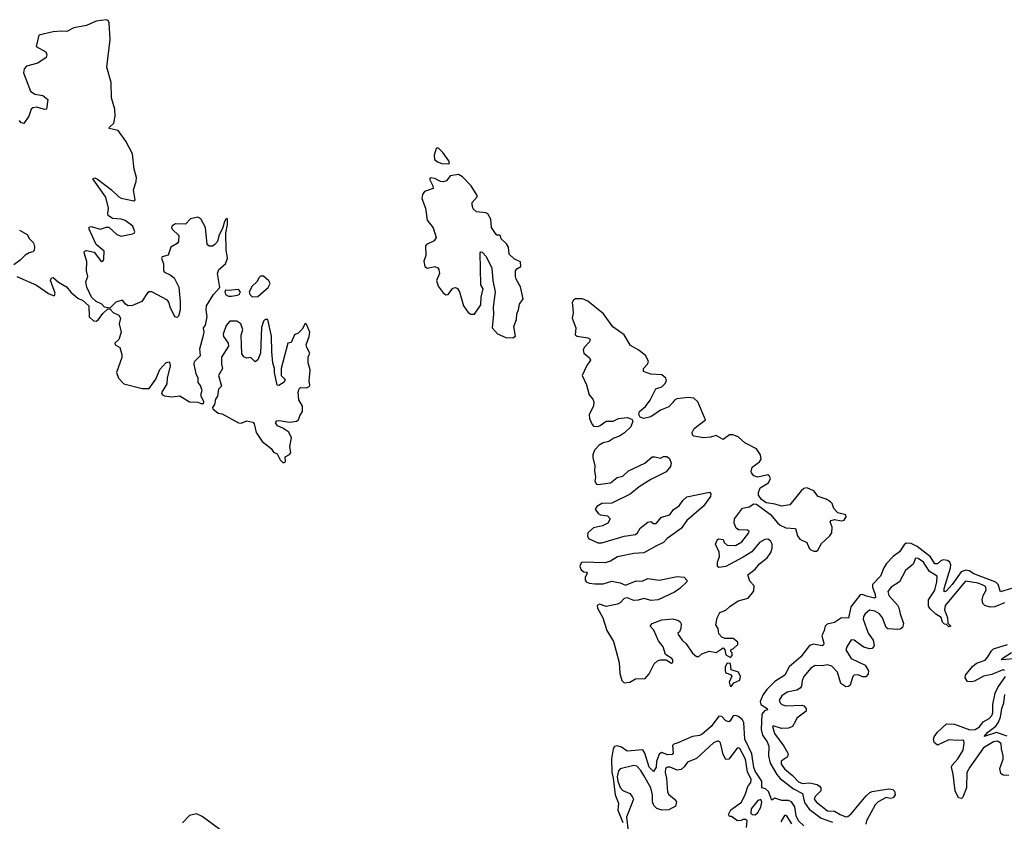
# Model space of a CAD drawing. Extents: x 2528690 to 2677062, y 911844 to 1023253.
# Tile 142 of 145: x 2654975 to 2662043, y 944046 to 949797. Entities that reach past the tile are written whole.
import ezdxf

# ---------------------------------------------------------------- set-up
doc = ezdxf.new("R2010")
doc.units = 0

msp = doc.modelspace()

# ---------------------------------------------------------------- linework, layer by layer
at = {"layer": '0CON10XD'}
for points in [[(2655458.5, 948061.5), (2655439.2, 948125), (2655441.2, 948135), (2655455, 948140.6), (2655509.1, 948129.1), (2655555, 948068), (2655565, 948062.5), (2655575, 948066.7), (2655578.3, 948081.7), (2655580.8, 948135), (2655524.3, 948184.3), (2655473.5, 948295), (2655475, 948308.8), (2655485, 948312), (2655555, 948292.9), (2655595, 948308.2), (2655615, 948307.5), (2655672.2, 948255), (2655705, 948243.5), (2655785, 948260.8), (2655796.2, 948265), (2655802, 948275), (2655788, 948315), (2655732.2, 948355), (2655705, 948366.7), (2655641.4, 948371.4), (2655611.5, 948391.5), (2655607.5, 948405), (2655611.9, 948445), (2655593.9, 948523.9), (2655500, 948655), (2655515, 948662), (2655535, 948652), (2655635, 948576.7), (2655687.9, 948525), (2655705, 948515.8), (2655795, 948497.5), (2655805, 948503.8), (2655791.5, 948575), (2655812.2, 948635), (2655813.5, 948665), (2655797.3, 948725), (2655785.4, 948835), (2655738.3, 948925), (2655681.3, 949001.3), (2655618.8, 949015), (2655620, 949025), (2655650.6, 949055), (2655661.8, 949105), (2655657.4, 949155), (2655633.3, 949235), (2655632.8, 949345), (2655601.3, 949455), (2655624, 949655), (2655617.4, 949775), (2655610.8, 949790.8), (2655596.6, 949796.6), (2655524.7, 949785.3), (2655455.8, 949754.2), (2655365, 949739.4), (2655315, 949711.2), (2655275, 949714.7), (2655215, 949709.8), (2655112.2, 949685), (2655093.8, 949605), (2655163.3, 949565), (2655170, 949545), (2655166, 949525), (2655105, 949485.6), (2655025, 949462.5), (2655007.5, 949445), (2655002.3, 949415), (2655053.1, 949283.1), (2655085, 949263.6), (2655142.7, 949252.7), (2655177.5, 949225), (2655167.5, 949155), (2655155, 949152.5), (2655095, 949170), (2655070, 949165), (2655058.6, 949155), (2655040, 949105), (2655005, 949052.5), (2654986.4, 949056.4), (2654973.1, 949073.1)], [(2658055, 948762), (2658060.7, 948769.3), (2658056.5, 948785), (2658013.5, 948845), (2657985, 948871.5), (2657975, 948876.7), (2657965, 948872.5), (2657949.6, 948825), (2657953.2, 948793.2), (2657975, 948776.7), (2658005, 948765.6), (2658055, 948762)], [(2658515, 947514.6), (2658534.5, 947525.5), (2658521.9, 947595), (2658542.5, 947645), (2658544.5, 947685.5), (2658557.1, 947715), (2658564.3, 947755), (2658590, 947795), (2658570.5, 947880.5), (2658539.4, 947935), (2658534.4, 947955), (2658534.3, 947995.7), (2658545, 948010), (2658572.5, 948025), (2658570.7, 948060.7), (2658527.7, 948077.7), (2658488, 948115), (2658483.8, 948165), (2658468.8, 948188.8), (2658432.5, 948225), (2658425, 948247.5), (2658415, 948252.5), (2658405, 948247.5), (2658395, 948256.7), (2658362.9, 948305), (2658357.5, 948365), (2658335, 948402.9), (2658321.1, 948411.1), (2658255, 948419.3), (2658230.9, 948440.9), (2658222.3, 948465), (2658223.5, 948485), (2658259.2, 948525), (2658258.6, 948535), (2658216.2, 948605), (2658155, 948669.4), (2658125, 948685.6), (2658065, 948675.8), (2658039.5, 948640.5), (2658015, 948633.1), (2657995, 948636.9), (2657955, 948657.8), (2657925, 948662.9), (2657917.7, 948652.3), (2657941.1, 948605), (2657942.5, 948585), (2657881.8, 948565), (2657866.9, 948543.1), (2657863.3, 948515), (2657887.6, 948445), (2657899.5, 948359.5), (2657943, 948303), (2657964.4, 948235), (2657950.2, 948209.8), (2657896.7, 948185), (2657889.2, 948175), (2657890, 948105), (2657875.7, 948064.3), (2657884.3, 948025), (2657903.5, 948013.5), (2657955, 948026.5), (2657977.6, 948017.6), (2657985.4, 948005), (2657987.9, 947975), (2657968, 947925), (2657980.4, 947885), (2658015, 947837.8), (2658035, 947822.2), (2658052.1, 947825), (2658085, 947871.1), (2658105, 947875.5), (2658118.3, 947868.3), (2658132.5, 947845), (2658161.7, 947745), (2658195, 947697.3), (2658215, 947683.3), (2658239.5, 947685), (2658285, 947751.2), (2658288.8, 947805), (2658302.7, 947865), (2658286.2, 947895), (2658280, 948125), (2658285, 948132.5), (2658295, 948130), (2658325, 948098), (2658363.8, 948015), (2658371, 947925), (2658388.9, 947845), (2658374.3, 947735), (2658377, 947683), (2658366.9, 947585), (2658405, 947542.4), (2658465, 947516.4), (2658515, 947514.6)], [(2654955, 947954.7), (2655095, 947892.8), (2655182.1, 947832.1), (2655215, 947817.8), (2655225, 947818), (2655229.2, 947835), (2655195.6, 947925), (2655204.4, 947945.6), (2655215, 947947.5), (2655254.8, 947914.8), (2655311.3, 947881.3), (2655342.1, 947842.1), (2655395, 947795.4), (2655425.4, 947785.4), (2655472.5, 947745), (2655474.5, 947665), (2655505, 947637.5), (2655525, 947634.3), (2655541.2, 947645), (2655571.7, 947688.3), (2655608.3, 947721.7), (2655625, 947720), (2655646, 947695), (2655687.5, 947677.5), (2655698.6, 947655), (2655689.4, 947615), (2655704.2, 947555), (2655688.2, 947501.8), (2655658.8, 947475), (2655660, 947465), (2655694.6, 947444.6), (2655707.5, 947395), (2655707.8, 947372.2), (2655671.3, 947265), (2655685.9, 947225), (2655721.9, 947185), (2655855, 947150.3), (2655905, 947151.6), (2655952.7, 947217.3), (2655982.3, 947287.7), (2656025, 947334.5), (2656045, 947342.2), (2656053.3, 947333.3), (2656055.8, 947314.2), (2656033.3, 947225), (2656031.3, 947185), (2655994.8, 947125), (2655993.4, 947115), (2656001.7, 947105), (2656015, 947097.2), (2656065, 947090), (2656125, 947097.3), (2656193.6, 947055), (2656253.7, 947053.7), (2656275.5, 947044.5), (2656295, 947044.4), (2656296.4, 947056.4), (2656277.5, 947095), (2656277.5, 947115), (2656286.4, 947136.4), (2656273.6, 947173.6), (2656257.5, 947195), (2656256.7, 947225), (2656242, 947255), (2656228.6, 947325), (2656231.4, 947345), (2656272.3, 947387.7), (2656268.6, 947435), (2656292.9, 947525), (2656300, 947555), (2656293.8, 947585), (2656308.6, 947605), (2656321.5, 947665), (2656312.9, 947715), (2656316.8, 947743.2), (2656365.5, 947824.5), (2656413.3, 947875), (2656394.4, 947975.6), (2656405.7, 948004.3), (2656452.5, 948045), (2656466.2, 948085), (2656458, 948145), (2656454.4, 948265), (2656467.9, 948327.9), (2656468, 948365), (2656465, 948370), (2656455, 948366), (2656445, 948348.8), (2656433.9, 948306.1), (2656403.8, 948245), (2656394.4, 948205), (2656377.2, 948182.8), (2656358.7, 948171.3), (2656335, 948171.1), (2656320.6, 948185), (2656308.9, 948305), (2656275, 948368.6), (2656255, 948379.4), (2656202.4, 948367.6), (2656165, 948330.6), (2656095, 948332), (2656066.7, 948315), (2656064, 948305), (2656070, 948295), (2656117.9, 948247.9), (2656114.4, 948205.6), (2656105, 948192), (2656061.1, 948165), (2656042.1, 948107.9), (2655997.5, 948095), (2655994, 948086), (2656007.5, 948045), (2656007.5, 947995), (2656015, 947984.6), (2656055, 947967.5), (2656084.7, 947944.7), (2656116.8, 947876.8), (2656128.5, 947775), (2656127.5, 947715), (2656115, 947670), (2656105, 947660), (2656090, 947665), (2656056, 947735), (2656049.2, 947765), (2656035.6, 947785), (2655925, 947845.6), (2655905, 947845.5), (2655892, 947838), (2655852.5, 947775), (2655785, 947747.1), (2655753.4, 947743.4), (2655736, 947755), (2655715, 947782.5), (2655705, 947782.5), (2655665, 947771.2), (2655621.7, 947728.3), (2655583.9, 947733.9), (2655564, 947755), (2655525, 947774), (2655492, 947805), (2655456.7, 947876.7), (2655450, 947915), (2655465.5, 947955), (2655454.7, 947995), (2655458.5, 948061.5)], [(2654975, 948287.5), (2655028.9, 948255), (2655045.5, 948225), (2655075.6, 948195), (2655082.4, 948167.6), (2655078.6, 948141.4), (2655069.1, 948130.9), (2655044.4, 948125), (2655015, 948108.6), (2654978.4, 948071.6), (2654932.5, 948037.5)], [(2656645, 947807.5), (2656685, 947811.9), (2656759.2, 947875), (2656772.5, 947905), (2656763, 947923), (2656725, 947956.7), (2656705, 947956), (2656695, 947946.2), (2656678.8, 947915), (2656643.8, 947885), (2656622.5, 947845), (2656626.7, 947825), (2656645, 947807.5)], [(2656495, 947814.2), (2656540, 947820), (2656550, 947825), (2656560, 947845), (2656545, 947860), (2656475, 947853.3), (2656453.3, 947856.7), (2656447.5, 947845), (2656453.8, 947825), (2656475, 947814.3), (2656495, 947814.2)], [(2659315, 945040), (2659355, 945043.8), (2659395, 945067.5), (2659465, 945070), (2659493.3, 945105), (2659530, 945175), (2659555, 945196.7), (2659575, 945203.3), (2659615, 945203.3), (2659655, 945181.2), (2659663.6, 945186.4), (2659663.8, 945205), (2659656, 945215), (2659612.5, 945242.5), (2659595, 945297.5), (2659560.3, 945340.3), (2659527.3, 945417.3), (2659501.2, 945445), (2659515, 945466.2), (2659585, 945492.5), (2659665, 945498.8), (2659705, 945486.7), (2659716.4, 945476.4), (2659723, 945463), (2659720.7, 945429.3), (2659712.5, 945405), (2659700, 945395), (2659702.5, 945385), (2659731.2, 945345), (2659758.9, 945318.9), (2659805, 945252), (2659835, 945227.5), (2659851.7, 945228.3), (2659872.3, 945247.7), (2659923.9, 945266.1), (2659975, 945257.5), (2660025, 945290), (2660037, 945277), (2660045, 945240), (2660078.3, 945221.7), (2660090, 945235), (2660090, 945255), (2660080, 945265), (2660080, 945275), (2660100, 945285), (2660130, 945315), (2660131.7, 945331.7), (2660097, 945357), (2660037, 945357), (2660015, 945367.5), (2659995, 945390), (2659988.8, 945428.8), (2659973.3, 945455), (2659982.5, 945505), (2660002.5, 945545), (2660045, 945560), (2660073.6, 945586.4), (2660132.3, 945627.7), (2660203.6, 945646.4), (2660236, 945684), (2660245, 945700), (2660248.8, 945735), (2660217.7, 945767.7), (2660202.5, 945815), (2660256.2, 945855), (2660286.8, 945893.2), (2660340, 945935), (2660367.5, 945975), (2660378, 946005), (2660376.1, 946033.9), (2660365, 946057.5), (2660345, 946070.5), (2660325, 946067.9), (2660285.8, 946045), (2660230, 945980), (2660168.3, 945941.7), (2660045, 945873.8), (2659995, 945866.7), (2659983.8, 945873.8), (2659983.8, 945905), (2659999.2, 945945), (2659995.7, 945975.7), (2659971.2, 946035), (2659985, 946067.5), (2659995, 946072.5), (2660025, 946067.5), (2660033.3, 946045), (2660055, 946026.7), (2660115, 946024.2), (2660158.3, 946051.7), (2660210, 946115), (2660212.5, 946125), (2660200, 946135), (2660135, 946136.7), (2660119.5, 946149.5), (2660103.9, 946183.9), (2660107.5, 946215), (2660165, 946292.5), (2660213, 946303), (2660245, 946322.5), (2660265, 946320), (2660365, 946246.2), (2660415, 946186.2), (2660435, 946170.8), (2660475, 946152.2), (2660545, 946146.7), (2660558.9, 946095), (2660575, 946069.2), (2660625.8, 946045.8), (2660641.9, 946005), (2660655, 945993.3), (2660675, 945983.5), (2660695, 945984.4), (2660705, 945992), (2660730.4, 946039.6), (2660790, 946095), (2660804.3, 946115.7), (2660806.9, 946155), (2660793.3, 946195), (2660800, 946205), (2660825, 946212), (2660875, 946202.5), (2660893.9, 946206.1), (2660908.8, 946231.2), (2660906.2, 946245), (2660849.1, 946259.1), (2660819.6, 946289.6), (2660807.5, 946325), (2660795, 946338.1), (2660765, 946357.5), (2660706.8, 946376.8), (2660675, 946416.2), (2660625, 946439.4), (2660605, 946434.2), (2660585, 946417.5), (2660505, 946317.5), (2660445, 946306.7), (2660397.7, 946322.3), (2660335, 946331.2), (2660300, 946355), (2660280, 946385), (2660278, 946405), (2660290.8, 946439.2), (2660350, 946475), (2660365.6, 946505), (2660355.7, 946525), (2660345, 946532.5), (2660274.3, 946514.3), (2660245.6, 946525.6), (2660229.2, 946545), (2660225.7, 946555), (2660233.3, 946586.7), (2660286.2, 946625), (2660297.2, 946642.8), (2660293.8, 946675), (2660265, 946717.9), (2660182, 946762), (2660131.9, 946805), (2660095, 946819.3), (2660071.8, 946818.2), (2660025, 946784), (2659975, 946813.1), (2659935, 946801.9), (2659885, 946798.1), (2659815, 946808.8), (2659805, 946817.5), (2659802, 946835), (2659817.1, 946865), (2659898.9, 946925), (2659842.6, 947055), (2659815, 947081), (2659775, 947085.2), (2659692.7, 947077.3), (2659675, 947066.4), (2659662.5, 947047.5), (2659635, 947020), (2659575, 946995.4), (2659505, 946947.8), (2659455, 946935.8), (2659428.8, 946945), (2659419.2, 946965), (2659425.8, 946985), (2659467.4, 947022.6), (2659502.4, 947067.6), (2659541.3, 947148.7), (2659585, 947163.6), (2659606.7, 947185), (2659618.2, 947205), (2659613.8, 947225), (2659585, 947249.1), (2659505, 947252.9), (2659452.3, 947272.3), (2659453.8, 947295), (2659481.4, 947325), (2659488.9, 947345), (2659470, 947385), (2659419.2, 947425), (2659359.2, 947459.2), (2659315.8, 947535), (2659233.2, 947593.2), (2659166.1, 947686.1), (2659055, 947776.7), (2659015, 947793.7), (2658965, 947794.5), (2658950, 947785), (2658942.2, 947767.8), (2658945, 947727.5), (2658948, 947692), (2658941.4, 947655), (2658966.5, 947585), (2658963.8, 947535), (2658977.3, 947527.3), (2659054.2, 947514.2), (2659070, 947505), (2659065, 947486.7), (2659027.8, 947445), (2659019.4, 947425), (2659026, 947405), (2659065, 947371.2), (2659074, 947355), (2659045.8, 947315), (2659014, 947245), (2659045, 947177.5), (2659063.8, 947105), (2659088.8, 947075), (2659095.9, 947055.9), (2659094.2, 947025), (2659064.2, 946964.2), (2659065.8, 946935), (2659085, 946893.3), (2659095, 946881.4), (2659125, 946878.8), (2659142.5, 946885), (2659185, 946917.1), (2659235, 946915.6), (2659273.7, 946936.3), (2659335, 946944), (2659370.5, 946930.5), (2659377.3, 946917.3), (2659362, 946875), (2659316.7, 946833.3), (2659280.4, 946809.6), (2659240, 946795), (2659205, 946770), (2659165, 946761.8), (2659135, 946743.6), (2659102.2, 946707.8), (2659090.4, 946675), (2659089.6, 946655), (2659104.6, 946595.4), (2659101.8, 946561.8), (2659108.1, 946515), (2659103.5, 946485), (2659115, 946465.7), (2659125, 946462.9), (2659216, 946475), (2659265, 946513.3), (2659305, 946522.9), (2659345, 946560), (2659463.8, 946615), (2659515, 946660), (2659535, 946661.4), (2659575, 946651.9), (2659597.3, 946662.7), (2659622, 946662), (2659639.5, 946649.5), (2659652.5, 946615), (2659648.3, 946591.7), (2659617.2, 946552.7), (2659505, 946498), (2659421.5, 946445), (2659358.3, 946391.7), (2659225, 946329.1), (2659155, 946326.6), (2659117.3, 946305), (2659107.5, 946285), (2659127.1, 946255), (2659145, 946245.6), (2659195, 946238.1), (2659214.3, 946215), (2659197.5, 946185), (2659160, 946165), (2659095, 946150.8), (2659054.5, 946115), (2659051.5, 946095), (2659059.5, 946075), (2659125, 946043.7), (2659155, 946043.3), (2659315, 946090.7), (2659395, 946103.5), (2659410.8, 946115), (2659430.4, 946149.6), (2659485, 946192), (2659505, 946196), (2659525, 946182), (2659545, 946182), (2659581.7, 946228.3), (2659642.5, 946245), (2659667.9, 946282.1), (2659709.7, 946310.3), (2659735, 946346.7), (2659765, 946373.8), (2659926.4, 946406.4), (2659937.5, 946395), (2659933.8, 946375), (2659884.2, 946305.8), (2659765, 946203.8), (2659723.7, 946146.4), (2659624.3, 946075), (2659596, 946045), (2659547.5, 946022.5), (2659455, 945972.3), (2659385, 945966.1), (2659266.7, 945943.3), (2659217.4, 945912.6), (2659178.7, 945901.3), (2659015, 945905.8), (2659005, 945900.9), (2658996.7, 945875), (2659005, 945850), (2659025, 945836.5), (2659045, 945832.5), (2659048, 945825), (2659033.8, 945796.2), (2659035.4, 945775), (2659042.9, 945765), (2659063.8, 945755), (2659105, 945750), (2659165, 945750), (2659225, 945768.1), (2659285, 945756.9), (2659325, 945740.8), (2659400, 945770), (2659445, 945769.2), (2659485, 945787.5), (2659565, 945775.8), (2659695, 945803.3), (2659745, 945796.7), (2659763.8, 945775), (2659763.8, 945765), (2659713.3, 945715), (2659675, 945689.2), (2659558.8, 945635), (2659509.1, 945630.9), (2659455, 945645.6), (2659415, 945632.2), (2659385, 945629.4), (2659335, 945650), (2659315, 945643.8), (2659286.7, 945613.3), (2659266.1, 945603.9), (2659185, 945586.7), (2659136.5, 945603.5), (2659121.2, 945595), (2659123.5, 945575), (2659162.4, 945505), (2659191.1, 945415), (2659238.2, 945335), (2659278.5, 945185), (2659283.3, 945106.7), (2659297.5, 945055), (2659315, 945040)], [(2656875, 946620), (2656882.5, 946625), (2656880, 946660), (2656913, 946677), (2656921.7, 946688.3), (2656913.8, 946735), (2656926.1, 946796.1), (2656908.3, 946838.3), (2656865, 946866.7), (2656825, 946882.5), (2656812.5, 946905), (2656821.7, 946918.3), (2656835, 946921.2), (2656915, 946910), (2656963.3, 946916.7), (2656977.5, 946925), (2656986.7, 946955), (2657006.7, 946985), (2657006.7, 947023.3), (2656979.5, 947069.5), (2656973.8, 947125), (2656981.7, 947148.3), (2656991.7, 947158.3), (2657035, 947156.7), (2657052.5, 947165), (2657057.5, 947175), (2657053.8, 947205), (2657060, 947285), (2657046.2, 947335), (2657046.2, 947375), (2657058.8, 947405), (2657036, 947445), (2657032, 947465), (2657053.8, 947525), (2657057.5, 947555), (2657035, 947612.5), (2657025, 947617.5), (2657004, 947576), (2656975, 947547.5), (2656947.5, 947535), (2656925, 947480), (2656900, 947475), (2656853.3, 947295), (2656852.5, 947245), (2656880, 947215), (2656873, 947197), (2656835, 947172.5), (2656823.9, 947173.9), (2656803.8, 947265), (2656803.8, 947295), (2656792.5, 947335), (2656784.4, 947414.4), (2656783.6, 947526.4), (2656755.6, 947645.6), (2656737.5, 947645), (2656726, 947635), (2656711.5, 947588.5), (2656704.5, 947405), (2656685, 947357.5), (2656665, 947342.5), (2656635, 947373.3), (2656605, 947367.5), (2656585, 947377.5), (2656570.5, 947400.5), (2656565.9, 947534.1), (2656578.1, 947575), (2656562, 947615), (2656535, 947634), (2656485, 947634), (2656456.6, 947603.4), (2656435, 947540), (2656438.8, 947525), (2656472.9, 947475), (2656474.3, 947455.7), (2656423.3, 947375), (2656424.3, 947325), (2656432, 947295), (2656402.9, 947245), (2656423, 947167), (2656402, 947145), (2656396.2, 947095), (2656380, 947075), (2656373.9, 947036.1), (2656360, 947015), (2656362.2, 947005), (2656401.2, 946975), (2656428, 946968), (2656545, 946904.8), (2656565, 946902.7), (2656605, 946918), (2656649.4, 946909.4), (2656658.3, 946898.3), (2656672.1, 946835), (2656715, 946770), (2656781.1, 946721.1), (2656797.5, 946695), (2656822.7, 946682.7), (2656845, 946639.2), (2656865, 946620.8), (2656875, 946620)], [(2662095, 945716.9), (2662015, 945693.4), (2661998.2, 945745), (2661981.5, 945761.5), (2661825, 945820.4), (2661792.1, 945842), (2661768.3, 945848.3), (2661734.2, 945835.8), (2661668.7, 945745), (2661625, 945696.2), (2661612.6, 945692.6), (2661611.2, 945715), (2661658.2, 945865), (2661659.6, 945885), (2661651.4, 945905), (2661635, 945917.4), (2661605, 945922.9), (2661587.2, 945915), (2661565, 945893.2), (2661545, 945892.3), (2661513, 945943), (2661418.2, 946018.2), (2661375, 946038.7), (2661339.7, 946040.3), (2661325, 946030), (2661290.3, 945979.7), (2661245, 945944.6), (2661198.5, 945895), (2661178.7, 945865), (2661153.6, 945805), (2661096.6, 945745), (2661096.2, 945725), (2661116.8, 945673.2), (2661119.6, 945650.4), (2661112.7, 945647.3), (2661055, 945660), (2661025, 945672.5), (2661009.3, 945670.7), (2660941.1, 945585), (2660925, 945503.3), (2660874.6, 945505.4), (2660825, 945472.7), (2660770.8, 945459.2), (2660758.6, 945445), (2660750.4, 945415)], [(2662045, 945612.5), (2661976.2, 945583.8), (2661942.4, 945582.4), (2661903.2, 945593.2), (2661889.5, 945609.5), (2661885.4, 945635), (2661890.9, 945665), (2661913.8, 945705), (2661911.8, 945725), (2661902.2, 945735), (2661855, 945754.1), (2661765, 945769.1), (2661618.6, 945595), (2661614, 945564), (2661636.7, 945505), (2661638.3, 945468.3), (2661660, 945445), (2661645, 945440), (2661628.3, 945458.3), (2661615, 945460), (2661600, 945475), (2661589.3, 945509.3), (2661552.3, 945532.3), (2661510.9, 945570.9), (2661499.7, 945589.7), (2661498.5, 945635), (2661532.7, 945685), (2661544.6, 945705), (2661559.7, 945765), (2661561.9, 945805), (2661507.1, 945837.1), (2661463.2, 945905), (2661425, 945932.3), (2661405.6, 945934.4), (2661389.5, 945890.5), (2661334.4, 945845), (2661290.6, 945765), (2661230.6, 945725), (2661206.7, 945695), (2661214.6, 945665), (2661276.6, 945596.6), (2661287, 945577), (2661295, 945533.3), (2661319.2, 945465), (2661312.5, 945437.5), (2661295.7, 945424.3), (2661278.3, 945421.7), (2661206.5, 945426.5), (2661196.4, 945436.4), (2661169.4, 945505), (2661147.3, 945535), (2661115, 945554), (2661075, 945560), (2661045.6, 945535), (2661033.6, 945515), (2661030.9, 945495), (2661065, 945396.2), (2661103.1, 945345), (2661109.2, 945305), (2661095, 945286.2), (2661075.9, 945284.1), (2661035, 945295.6), (2661011.1, 945311.1), (2660965.7, 945345), (2660945, 945347.5), (2660912.1, 945297.9), (2660905.5, 945275), (2660945, 945214.5), (2661045.8, 945165), (2661068.8, 945125), (2661065, 945102.5), (2661048.3, 945081.7), (2661025, 945081.4), (2660995, 945097.3), (2660965, 945094.4), (2660955, 945083.8), (2660937.2, 945022.8), (2660925, 945012.5), (2660905, 945010.6), (2660868.9, 945035), (2660845.8, 945115), (2660805, 945160), (2660775, 945169.3), (2660735, 945160.9), (2660685, 945164.4), (2660655, 945143.5), (2660604.6, 945085), (2660592.3, 945055), (2660587.5, 945015), (2660578.8, 945001.2), (2660555, 944987.7), (2660485, 944971.8), (2660445.7, 944945), (2660427.1, 944915), (2660434.4, 944895), (2660446, 944885), (2660475, 944875.5), (2660590.3, 944880.3), (2660604.5, 944874.5), (2660621.2, 944855), (2660621.2, 944835), (2660555, 944785.6), (2660544.6, 944765), (2660522.9, 944727.1), (2660495, 944713.1), (2660443, 944713), (2660385, 944731.2), (2660380, 944725), (2660393.8, 944675), (2660461.5, 944585), (2660490.6, 944535), (2660492.9, 944525), (2660484.5, 944505.5), (2660441.4, 944478.6), (2660442.5, 944455), (2660465, 944421.8), (2660524.1, 944374.1), (2660565, 944328.2), (2660595, 944318.2), (2660645, 944322.5), (2660699.1, 944309.1), (2660717.6, 944297.6), (2660725.6, 944285), (2660726.7, 944265), (2660685.3, 944224.7), (2660679.6, 944205), (2660695, 944184.1), (2660775, 944120.3), (2660825, 944117.7), (2660865, 944094), (2660905, 944078.9), (2660920.5, 944079.5), (2660945, 944099.1), (2661051.2, 944228.8), (2661077.5, 944252.5), (2661095, 944260), (2661215, 944277.8), (2661243.1, 944273.1), (2661255, 944263.3), (2661259.2, 944235), (2661245, 944214.2), (2661225, 944210.5), (2661195, 944216.4), (2661136.8, 944185), (2661115.3, 944165), (2661055, 944050), (2661049.3, 944025)], [(2660750.4, 945415), (2660734, 945376), (2660747.4, 945325), (2660745, 945311.9), (2660735, 945304.7), (2660672.7, 945317.3), (2660645, 945306.9), (2660582.7, 945225), (2660497.9, 945155), (2660468.2, 945095), (2660395, 945049.6), (2660339, 944991), (2660313.5, 944956.5), (2660291.2, 944905), (2660295.4, 944885), (2660340, 944855), (2660343.3, 944845), (2660321.4, 944838.6), (2660302.1, 944815), (2660297.6, 944705), (2660307, 944665), (2660340.4, 944615), (2660353, 944585), (2660351, 944515), (2660363.2, 944463.2), (2660411, 944381), (2660433.6, 944353.6), (2660529.7, 944279.7), (2660594.7, 944245), (2660609.1, 944180.9), (2660643.4, 944133.4), (2660728.3, 944068.3), (2660809.4, 944039.4)], [(2662047.1, 945127.1), (2662032.9, 945132.9), (2661955, 945098.9), (2661895, 945087.8), (2661828.5, 945051.5), (2661805, 945046.5), (2661779.7, 945049.7), (2661761.4, 945075), (2661764.5, 945095.5), (2661814.6, 945155.4), (2661845, 945180), (2661865, 945186.9), (2661905, 945201.1), (2661926.2, 945225), (2661950.5, 945269.5), (2661966.5, 945283.5), (2662065.8, 945315)], [(2662115, 945212), (2662022.9, 945205), (2662026.9, 945215), (2662095, 945256)], [(2660085, 945016.7), (2660101.3, 945038.7), (2660145, 945058.8), (2660150, 945085), (2660135, 945116.7), (2660081.7, 945131.7), (2660078.3, 945178.3), (2660055, 945180), (2660040, 945155), (2660040, 945125), (2660045, 945110), (2660078.3, 945098.3), (2660087, 945087), (2660068.8, 945045), (2660075, 945016.7), (2660085, 945016.7)], [(2662075, 944373.8), (2662035, 944377.9), (2662019, 944389), (2662012.4, 944425), (2662035, 944492.5), (2662036.3, 944515), (2662023.3, 944565), (2662020.4, 944605), (2661995, 944621.8), (2661965, 944616.2), (2661895, 944572), (2661795, 944434.6), (2661773.3, 944395), (2661771.8, 944285), (2661745, 944219.1), (2661735, 944210), (2661715, 944213.6), (2661690.4, 944265), (2661677.1, 944385), (2661663.8, 944435), (2661670.3, 944449.8), (2661710.9, 944495), (2661747.5, 944557.5), (2661756.4, 944606.4), (2661753.1, 944623.1), (2661745, 944629.1), (2661705, 944625.3), (2661645, 944630.4), (2661565, 944593.3), (2661541.1, 944611.1), (2661534.5, 944635.5), (2661538.9, 944651.1), (2661565, 944686.7), (2661627.5, 944745), (2661685, 944742.5), (2661795, 944703.3), (2661835, 944704.6), (2661865, 944723.9), (2661891.1, 944758.9), (2661935, 944783.3), (2661954.6, 944805), (2661960.6, 944825), (2661960, 944885), (2661978.5, 944965), (2661997.5, 945005), (2662052.5, 945085)], [(2662065, 944657.6), (2661986.7, 944683.3), (2661900, 944655), (2661925, 944685.3), (2661981.6, 944728.4), (2662002.5, 944757.5), (2662017, 944793), (2662026, 944855), (2662040.5, 944895), (2662046.2, 944955)], [(2660605, 944014.6), (2660565, 944050.2), (2660549.7, 944085), (2660539.8, 944149.8), (2660515.5, 944185.5), (2660495, 944194.5), (2660447.1, 944195), (2660395, 944213.1), (2660375, 944197.5), (2660349.7, 944259.7), (2660328.4, 944278.4), (2660303.3, 944285), (2660303.2, 944335), (2660254.6, 944405), (2660245, 944433.1), (2660230.2, 944530.2), (2660182, 944635), (2660174.2, 944754.2), (2660163.6, 944773.6), (2660135, 944797.6), (2660115, 944806.2), (2660097.3, 944802.7), (2660075, 944765.7), (2660065, 944759.5), (2660045, 944766.4), (2660015, 944796.9), (2659995, 944800), (2659938.5, 944725), (2659875, 944671.1), (2659855, 944662), (2659805, 944655.4), (2659695, 944605.9), (2659670.3, 944599.7), (2659660.7, 944589.3), (2659666.9, 944535), (2659659.2, 944525), (2659625, 944522.9), (2659585, 944538.9), (2659565, 944526.5), (2659547, 944475), (2659545, 944434), (2659525, 944404.4), (2659495, 944435.5), (2659463.7, 944533.7), (2659447.6, 944557.6), (2659335, 944548.3), (2659295, 944578.3), (2659265, 944587.6), (2659245, 944582), (2659235, 944565.5), (2659224.3, 944495), (2659225.5, 944395), (2659236.1, 944356), (2659250.4, 944235), (2659275.1, 944175.1), (2659268.8, 944125), (2659305, 944038.3)], [(2660191.7, 944001.7), (2660198.3, 944048.3), (2660185, 944060), (2660165, 944060), (2660157, 944053), (2660128.3, 944048.3), (2660085, 944080), (2660071.7, 944081.7), (2660062.5, 944095), (2660080.7, 944129.3), (2660155.8, 944184.2), (2660185, 944242.9), (2660203.2, 944296.8), (2660223.6, 944325), (2660225.3, 944345), (2660200.9, 944400.9), (2660185, 944492.9), (2660145, 944567.8), (2660135, 944574.3), (2660125, 944571.4), (2660067, 944493), (2660045, 944490), (2660024.5, 944524.5), (2660005, 944608.8), (2659995, 944620.8), (2659985, 944621.9), (2659955, 944609.5), (2659834, 944496), (2659768.9, 944471.1), (2659744.2, 944435.8), (2659722.8, 944417.2), (2659695, 944413.2), (2659644.7, 944435.3), (2659625, 944434.6), (2659612.5, 944425), (2659607.8, 944395), (2659618.1, 944355), (2659626.2, 944255), (2659635, 944238.6), (2659676.7, 944205), (2659690, 944185), (2659682.5, 944155), (2659635, 944128.8), (2659585, 944126), (2659548.8, 944138.8), (2659528.3, 944158.3), (2659517.5, 944185), (2659518.7, 944235), (2659505.8, 944285), (2659456.3, 944375), (2659435, 944410.5), (2659405, 944441.9), (2659385, 944446.1), (2659285, 944421.4), (2659275, 944408), (2659265.3, 944365), (2659268.3, 944335), (2659285, 944289.5), (2659305, 944267.3), (2659354.7, 944244.7), (2659373.1, 944225), (2659381.9, 944205), (2659330.8, 944075), (2659344.5, 943975)], [(2660255, 944092.2), (2660275, 944108.5), (2660295, 944147.5), (2660302.3, 944182.3), (2660295, 944201.9), (2660274.6, 944195), (2660227.1, 944135), (2660223.8, 944103.8), (2660233.8, 944093.8), (2660255, 944092.2)], [(2656438.7, 943968.7), (2656285, 944081.7), (2656245, 944098.7), (2656195, 944088.6), (2656144.5, 944035.5)], [(2660518.4, 944028.4), (2660485, 944080), (2660475, 944088), (2660465, 944086.7), (2660438.6, 944041.4)]]:
    msp.add_lwpolyline(points, dxfattribs=at)

doc.saveas('drawing.dxf')
